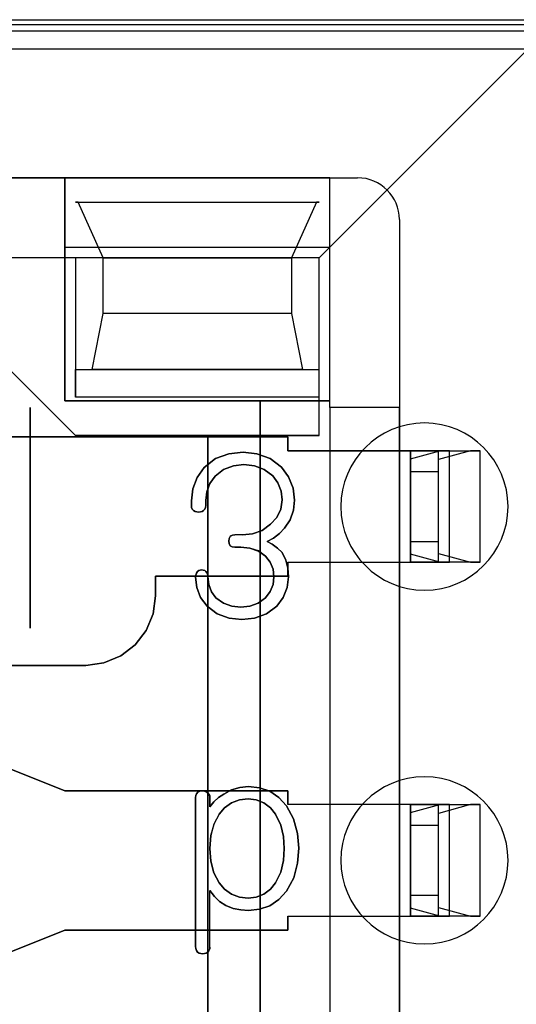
# Model space of a CAD drawing. Header units: millimetres. Extents: x 0 to 1524, y 0 to 1016.
# Tile 219 of 256: x 660.57 to 664.13, y 922.11 to 929.17. Entities that reach past the tile are written whole.
import ezdxf

# ---------------------------------------------------------------- set-up
doc = ezdxf.new("R2010")
doc.units = ezdxf.units.MM
doc.header["$LTSCALE"] = 83.82
doc.layers.get('0').update_dxf_attribs({"linetype": 'CONTINUOUS'})

msp = doc.modelspace()

# ---------------------------------------------------------------- linework, layer by layer
at = {"color": 6, "linetype": 'CONTINUOUS'}
for p, q in [((652.3894, 929.1734), (664.3994, 929.1734)), ((652.5694, 928.9634), (664.2194, 928.9634)), ((662.7194, 927.4634), (664.2194, 928.9634)), ((660.8944, 928.0384), (655.8944, 928.0384)), ((662.7944, 928.0384), (660.8944, 928.0384)), ((660.8944, 926.4384), (660.8944, 928.0384)), ((660.8944, 928.0384), (660.8944, 927.5384)), ((662.7944, 928.0384), (662.9944, 928.0384)), ((662.7944, 926.3884), (662.7944, 928.0384)), ((662.7944, 927.5384), (662.7944, 928.0384)), ((660.9894, 927.8634), (662.6994, 927.8634)), ((663.2944, 927.7384), (663.2944, 926.3884)), ((660.9694, 927.4634), (655.8194, 927.4634)), ((662.7194, 927.4634), (660.9694, 927.4634)), ((661.1694, 927.4634), (662.5194, 927.4634)), ((662.7194, 926.4634), (662.7194, 927.4634)), ((662.5194, 927.0634), (661.1694, 927.0634)), ((662.7194, 926.4634), (662.7194, 926.6634)), ((662.7944, 926.4384), (660.8944, 926.4384)), ((662.7194, 926.4634), (660.9694, 926.4634)), ((662.7194, 926.1884), (662.7194, 926.4634)), ((662.7944, 926.3884), (662.7944, 926.4384)), ((662.7944, 926.3884), (662.7944, 919.8884)), ((662.7944, 926.3884), (662.7944, 926.0784)), ((663.2944, 926.3884), (662.7944, 926.3884)), ((663.2944, 926.3884), (662.7944, 926.3884)), ((663.2944, 926.0784), (663.2944, 926.3884)), ((662.4944, 926.0784), (663.3744, 926.0784)), ((663.3744, 926.0784), (662.4944, 926.0784)), ((663.6541, 926.0784), (663.3744, 926.0784)), ((663.3744, 926.0214), (663.5849, 926.0784)), ((663.3744, 925.2784), (663.3744, 926.0784)), ((663.3744, 925.2784), (663.3744, 926.0784)), ((663.3744, 926.0784), (663.3744, 925.2784)), ((663.3744, 926.0214), (663.3744, 925.9284)), ((663.3744, 925.3355), (663.3744, 926.0214)), ((663.5744, 925.2784), (663.5744, 926.0784)), ((663.5744, 926.0784), (663.8744, 926.0784)), ((663.8052, 926.0784), (663.5744, 926.0159)), ((663.5744, 925.2784), (663.5744, 926.0784)), ((663.5744, 925.9284), (663.5744, 926.0159)), ((663.5744, 925.3409), (663.5744, 926.0159)), ((663.5849, 926.0784), (663.6541, 926.0784)), ((663.5849, 926.0784), (663.8052, 926.0784)), ((663.6541, 925.2784), (663.6541, 926.0784)), ((663.8744, 926.0784), (663.8052, 926.0784)), ((663.8744, 925.2784), (663.8744, 926.0784)), ((663.3744, 925.4284), (663.3744, 925.9284)), ((663.5744, 925.9284), (663.3744, 925.9284)), ((663.5744, 925.4284), (663.5744, 925.9284)), ((662.168, 925.4755), (662.1131, 925.4755)), ((662.168, 925.4755), (662.1131, 925.4755)), ((663.3744, 925.4284), (663.3744, 925.3355)), ((663.3744, 925.4284), (663.5744, 925.4284)), ((663.5744, 925.3409), (663.5744, 925.4284)), ((663.5849, 925.2784), (663.3744, 925.3355)), ((663.5744, 925.3409), (663.8052, 925.2784)), ((662.4944, 925.2784), (663.3744, 925.2784)), ((662.4944, 925.2784), (663.3744, 925.2784)), ((662.7944, 925.2784), (662.7944, 923.5384)), ((663.2944, 923.5384), (663.2944, 925.2784)), ((663.3744, 925.2784), (663.6541, 925.2784)), ((663.8744, 925.2784), (663.5744, 925.2784)), ((663.6541, 925.2784), (663.5849, 925.2784)), ((663.8052, 925.2784), (663.5849, 925.2784)), ((663.8052, 925.2784), (663.8744, 925.2784)), ((663.3744, 923.5384), (662.4944, 923.5384)), ((663.3744, 923.5384), (662.4944, 923.5384)), ((663.3744, 923.5384), (663.3744, 922.7384)), ((663.6541, 923.5384), (663.3744, 923.5384)), ((663.3744, 923.4814), (663.5849, 923.5384)), ((663.3744, 922.7384), (663.3744, 923.5384)), ((663.3744, 922.7384), (663.3744, 923.5384)), ((663.3744, 923.4814), (663.3744, 923.3884)), ((663.3744, 922.7955), (663.3744, 923.4814)), ((663.5744, 922.7384), (663.5744, 923.5384)), ((663.5744, 923.5384), (663.8744, 923.5384)), ((663.5744, 922.7384), (663.5744, 923.5384)), ((663.8052, 923.5384), (663.5744, 923.4759)), ((663.5744, 923.3884), (663.5744, 923.4759)), ((663.5744, 922.8009), (663.5744, 923.4759)), ((663.5849, 923.5384), (663.6541, 923.5384)), ((663.5849, 923.5384), (663.8052, 923.5384)), ((663.6541, 922.7384), (663.6541, 923.5384)), ((663.8744, 923.5384), (663.8052, 923.5384)), ((663.8744, 922.7384), (663.8744, 923.5384)), ((663.3744, 922.8884), (663.3744, 923.3884)), ((663.5744, 923.3884), (663.3744, 923.3884)), ((663.5744, 922.8884), (663.5744, 923.3884)), ((661.9351, 922.5162), (661.9351, 922.9213)), ((661.9351, 922.5162), (661.9351, 922.9213)), ((663.3744, 922.8884), (663.3744, 922.7955)), ((663.3744, 922.8884), (663.5744, 922.8884)), ((663.5744, 922.8009), (663.5744, 922.8884)), ((663.5849, 922.7384), (663.3744, 922.7955)), ((663.5744, 922.8009), (663.8052, 922.7384)), ((662.4944, 922.7384), (663.3744, 922.7384)), ((662.4944, 922.7384), (663.3744, 922.7384)), ((662.7944, 922.7384), (662.7944, 920.9984)), ((663.2944, 920.9984), (663.2944, 922.7384)), ((663.3744, 922.7384), (663.6541, 922.7384)), ((663.8744, 922.7384), (663.5744, 922.7384)), ((663.6541, 922.7384), (663.5849, 922.7384)), ((663.8052, 922.7384), (663.5849, 922.7384)), ((663.8052, 922.7384), (663.8744, 922.7384))]:
    msp.add_line(p, q, dxfattribs=at)
at = {"color": 7, "linetype": 'CONTINUOUS'}
for p, q in [((652.3944, 929.1384), (664.3944, 929.1384)), ((664.3169, 929.091), (652.4719, 929.091)), ((653.7944, 928.0384), (662.9944, 928.0384)), ((660.9694, 927.8634), (662.7194, 927.8634)), ((660.9894, 927.8634), (660.9694, 927.8634)), ((661.1694, 927.4634), (660.9894, 927.8634)), ((662.6994, 927.8634), (662.5194, 927.4634)), ((662.7194, 927.8634), (662.6994, 927.8634)), ((663.2944, 927.7384), (663.2944, 918.5384)), ((660.8944, 927.5384), (660.8944, 926.4384)), ((662.7944, 927.5384), (660.8944, 927.5384)), ((662.7944, 926.4384), (662.7944, 927.5384)), ((660.9694, 927.4634), (660.9694, 926.4634)), ((662.7194, 927.4634), (660.9694, 927.4634)), ((661.1694, 927.0634), (661.1694, 927.4634)), ((662.5194, 927.4634), (662.5194, 927.0634)), ((662.7194, 926.6634), (662.7194, 927.4634)), ((661.0894, 926.6634), (661.1694, 927.0634)), ((662.5194, 927.0634), (662.5994, 926.6634)), ((660.9694, 926.1884), (660.3694, 926.7884)), ((660.3694, 926.7884), (660.9694, 926.1884)), ((660.9694, 926.4634), (660.9694, 926.6634)), ((660.9694, 926.6634), (662.7194, 926.6634)), ((662.5994, 926.6634), (661.0894, 926.6634)), ((660.8944, 926.4384), (662.2944, 926.4384)), ((662.2944, 926.4384), (662.7944, 926.4384)), ((662.2944, 926.4384), (662.2944, 919.8384)), ((662.2944, 919.8384), (662.2944, 926.4384)), ((660.6444, 926.3884), (660.6444, 924.805)), ((660.6444, 924.805), (660.6444, 926.3884)), ((662.4944, 926.1784), (660.2194, 926.1784)), ((660.2194, 926.1784), (662.4944, 926.1784)), ((662.7194, 926.1884), (660.9694, 926.1884)), ((660.9694, 926.1884), (661.9194, 926.1884)), ((661.9194, 926.1884), (662.7194, 926.1884)), ((661.9194, 920.0884), (661.9194, 926.1884)), ((661.9194, 926.1884), (661.9194, 920.0884)), ((662.4944, 926.0784), (662.4944, 926.1784)), ((662.4944, 926.1784), (662.4944, 926.0784)), ((662.7944, 926.0784), (662.7944, 925.2784)), ((663.2944, 926.0784), (662.7944, 926.0784)), ((663.2944, 925.2784), (663.2944, 926.0784)), ((661.8018, 925.7192), (661.8018, 925.6859)), ((661.8018, 925.6859), (661.8018, 925.7192)), ((661.9055, 925.6859), (661.9055, 925.7209)), ((661.9055, 925.7209), (661.9055, 925.6859)), ((662.1131, 925.3866), (662.1569, 925.3866)), ((662.1569, 925.3866), (662.1131, 925.3866)), ((662.4944, 925.1784), (662.4944, 925.2784)), ((662.4944, 925.2784), (662.4944, 925.1784)), ((662.7944, 925.2784), (663.2944, 925.2784)), ((661.5444, 925.1784), (662.4944, 925.1784)), ((661.5444, 925.0384), (661.5444, 925.1784)), ((661.5444, 925.1784), (661.5444, 925.0384)), ((662.4944, 925.1784), (661.5444, 925.1784)), ((658.6194, 924.5384), (661.0444, 924.5384)), ((661.0444, 924.5384), (659.8446, 924.5384)), ((660.8944, 923.6384), (659.8944, 924.0384)), ((660.2646, 923.8904), (660.8944, 923.6384)), ((662.4944, 923.6384), (660.8944, 923.6384)), ((660.8944, 923.6384), (662.4944, 923.6384)), ((662.4944, 923.5384), (662.4944, 923.6384)), ((662.4944, 923.6384), (662.4944, 923.5384)), ((661.8314, 923.5891), (661.8314, 922.519)), ((661.8314, 922.519), (661.8314, 923.5891)), ((661.9351, 923.5229), (661.9351, 923.5884)), ((661.9351, 923.5884), (661.9351, 923.5229)), ((662.7944, 923.5384), (662.7944, 922.7384)), ((663.2944, 923.5384), (662.7944, 923.5384)), ((663.2944, 922.7384), (663.2944, 923.5384)), ((662.4944, 922.6384), (662.4944, 922.7384)), ((662.4944, 922.7384), (662.4944, 922.6384)), ((662.7944, 922.7384), (663.2944, 922.7384)), ((659.8944, 922.2384), (660.8944, 922.6384)), ((660.8944, 922.6384), (660.2646, 922.3865)), ((660.8944, 922.6384), (662.4944, 922.6384)), ((662.4944, 922.6384), (660.8944, 922.6384))]:
    msp.add_line(p, q, dxfattribs=at)
at = {"color": 6, "linetype": 'CONTINUOUS'}
for points in [[(662.1722, 926.0681), (662.0711, 926.0576), (661.9751, 926.0222), (661.8939, 925.9586)], [(661.8939, 925.9586), (661.9751, 926.0222), (662.0711, 926.0576), (662.1722, 926.0681)], [(662.4472, 925.9604), (662.3666, 926.0225), (662.272, 926.0578), (662.1722, 926.0681)], [(662.1722, 926.0681), (662.272, 926.0578), (662.3666, 926.0225), (662.4472, 925.9604)], [(663.3744, 926.0784), (663.4132, 926.0784), (663.4506, 926.0784), (663.4851, 926.0784), (663.5158, 926.0784), (663.5406, 926.0784), (663.559, 926.0784), (663.5704, 926.0784), (663.5744, 926.0784)], [(661.8939, 925.9586), (661.8423, 925.8878), (661.8115, 925.806), (661.8018, 925.7192)], [(661.8018, 925.7192), (661.8115, 925.806), (661.8423, 925.8878), (661.8939, 925.9586)], [(661.9726, 925.8968), (662.0327, 925.9444), (662.1038, 925.9714), (662.1789, 925.9792)], [(662.1789, 925.9792), (662.1038, 925.9714), (662.0327, 925.9444), (661.9726, 925.8968)], [(662.1789, 925.9792), (662.2536, 925.9715), (662.3245, 925.9453), (662.3849, 925.8986)], [(662.3849, 925.8986), (662.3245, 925.9453), (662.2536, 925.9715), (662.1789, 925.9792)], [(662.5425, 925.7253), (662.5321, 925.8113), (662.4996, 925.8915), (662.4472, 925.9604)], [(662.4472, 925.9604), (662.4996, 925.8915), (662.5321, 925.8113), (662.5425, 925.7253)], [(661.9055, 925.7209), (661.9126, 925.7844), (661.9351, 925.8444), (661.9726, 925.8968)], [(661.9726, 925.8968), (661.9351, 925.8444), (661.9126, 925.7844), (661.9055, 925.7209)], [(662.3849, 925.8986), (662.423, 925.848), (662.4462, 925.7893), (662.4537, 925.7266)], [(662.4537, 925.7266), (662.4462, 925.7893), (662.423, 925.848), (662.3849, 925.8986)], [(661.8018, 925.6859), (661.8032, 925.6725), (661.8081, 925.6599), (661.8168, 925.6496)], [(661.8168, 925.6496), (661.8081, 925.6599), (661.8032, 925.6725), (661.8018, 925.6859)], [(662.4537, 925.7266), (662.4443, 925.6602), (662.415, 925.6001), (662.3694, 925.5514)], [(662.3694, 925.5514), (662.415, 925.6001), (662.4443, 925.6602), (662.4537, 925.7266)], [(662.4701, 925.5227), (662.5102, 925.5837), (662.5346, 925.6525), (662.5425, 925.7253)], [(662.5425, 925.7253), (662.5346, 925.6525), (662.5102, 925.5837), (662.4701, 925.5227)], [(661.8168, 925.6496), (661.8283, 925.6432), (661.8406, 925.6396), (661.8537, 925.6384)], [(661.8537, 925.6384), (661.8406, 925.6396), (661.8283, 925.6432), (661.8168, 925.6496)], [(661.8537, 925.6384), (661.8662, 925.6397), (661.8779, 925.6433), (661.8888, 925.6496)], [(661.8888, 925.6496), (661.8779, 925.6433), (661.8662, 925.6397), (661.8537, 925.6384)], [(662.3694, 925.5514), (662.3099, 925.5071), (662.2406, 925.4825), (662.168, 925.4755)], [(662.168, 925.4755), (662.2406, 925.4825), (662.3099, 925.5071), (662.3694, 925.5514)], [(662.3444, 925.4276), (662.3913, 925.4524), (662.4334, 925.4847), (662.4701, 925.5227)], [(662.4701, 925.5227), (662.4334, 925.4847), (662.3913, 925.4524), (662.3444, 925.4276)], [(662.1131, 925.4755), (662.0958, 925.4733), (662.081, 925.4649), (662.072, 925.4496), (662.0694, 925.4303)], [(662.0694, 925.4303), (662.0721, 925.4499), (662.0813, 925.4651), (662.096, 925.4734), (662.1131, 925.4755)], [(662.1569, 925.3866), (662.2219, 925.3804), (662.2826, 925.3593), (662.3335, 925.3218)], [(662.3335, 925.3218), (662.2825, 925.3594), (662.2218, 925.3804), (662.1569, 925.3866)], [(663.5744, 925.2784), (663.5706, 925.2784), (663.5593, 925.2784), (663.541, 925.2784), (663.5158, 925.2784), (663.4857, 925.2784), (663.4513, 925.2784), (663.4139, 925.2784), (663.3744, 925.2784)], [(661.8314, 925.1727), (661.8399, 925.0964), (661.8676, 925.0244), (661.9141, 924.9623)], [(661.9141, 924.9623), (661.8676, 925.0244), (661.8399, 925.0964), (661.8314, 925.1727)], [(661.978, 925.0229), (661.9456, 925.0673), (661.9264, 925.1187), (661.9203, 925.1732)], [(661.9203, 925.1732), (661.9264, 925.1187), (661.9456, 925.0673), (661.978, 925.0229)], [(662.3944, 925.1748), (662.388, 925.1196), (662.3674, 925.0678), (662.3335, 925.0234)], [(662.3335, 925.0234), (662.3674, 925.0678), (662.388, 925.1196), (662.3944, 925.1748)], [(662.4141, 924.9632), (662.4607, 925.0255), (662.4892, 925.0978), (662.4981, 925.175)], [(662.4981, 925.175), (662.4892, 925.0978), (662.4607, 925.0255), (662.4141, 924.9632)], [(662.3335, 925.0234), (662.2817, 924.9848), (662.2211, 924.9632), (662.1574, 924.957)], [(662.1574, 924.957), (662.2211, 924.9632), (662.2817, 924.9848), (662.3335, 925.0234)], [(661.9141, 924.9623), (661.9874, 924.9073), (662.0731, 924.8768), (662.1631, 924.8681)], [(662.1631, 924.8681), (662.0731, 924.8768), (661.9874, 924.9073), (661.9141, 924.9623)], [(662.1574, 924.957), (662.0929, 924.963), (662.0311, 924.9841), (661.978, 925.0229)], [(661.978, 925.0229), (662.0311, 924.9841), (662.0929, 924.963), (662.1574, 924.957)], [(662.1631, 924.8681), (662.2539, 924.8772), (662.3402, 924.9081), (662.4141, 924.9632)], [(662.4141, 924.9632), (662.3402, 924.9081), (662.2539, 924.8772), (662.1631, 924.8681)], [(661.8833, 923.6384), (661.8702, 923.6373), (661.8581, 923.6338), (661.8481, 923.6276)], [(661.8481, 923.6276), (661.8581, 923.6338), (661.8702, 923.6373), (661.8833, 923.6384)], [(661.9351, 923.5884), (661.9334, 923.6019), (661.9277, 923.6143), (661.9185, 923.6243)], [(661.9185, 923.6243), (661.9277, 923.6143), (661.9334, 923.6019), (661.9351, 923.5884)], [(662.0349, 923.6134), (661.9966, 923.5894), (661.9625, 923.5594), (661.9351, 923.5229)], [(661.9351, 923.5229), (661.9625, 923.5594), (661.9966, 923.5894), (662.0349, 923.6134)], [(662.2108, 923.6681), (662.1489, 923.6624), (662.0893, 923.6442), (662.0349, 923.6134)], [(662.0349, 923.6134), (662.0893, 923.6442), (662.1489, 923.6624), (662.2108, 923.6681)], [(662.4833, 923.5308), (662.43, 923.5898), (662.3644, 923.6343), (662.2896, 923.6602), (662.2108, 923.6681)], [(662.2108, 923.6681), (662.2896, 923.6602), (662.3644, 923.6343), (662.43, 923.5898), (662.4833, 923.5308)], [(662.208, 923.5792), (662.1469, 923.5729), (662.0891, 923.5521), (662.0392, 923.5164), (661.9999, 923.4692)], [(661.9999, 923.4692), (662.0392, 923.5164), (662.0891, 923.5521), (662.1469, 923.5729), (662.208, 923.5792)], [(662.4053, 923.4692), (662.3686, 923.5152), (662.3219, 923.5509), (662.2669, 923.5725), (662.208, 923.5792)], [(662.208, 923.5792), (662.2669, 923.5725), (662.3219, 923.5509), (662.3686, 923.5152), (662.4053, 923.4692)], [(661.9999, 923.4692), (661.9638, 923.3991), (661.9421, 923.3163), (661.9351, 923.2243)], [(661.9351, 923.2243), (661.9421, 923.3164), (661.9639, 923.3992), (661.9999, 923.4692)], [(662.4685, 923.2243), (662.4627, 923.3088), (662.4427, 923.3918), (662.4053, 923.4692)], [(662.4053, 923.4692), (662.4427, 923.3918), (662.4627, 923.3088), (662.4685, 923.2243)], [(662.5722, 923.2253), (662.5638, 923.3318), (662.5353, 923.4356), (662.4833, 923.5308)], [(662.4833, 923.5308), (662.5353, 923.4356), (662.5638, 923.3318), (662.5722, 923.2253)], [(663.3744, 923.5384), (663.4132, 923.5384), (663.4506, 923.5384), (663.4851, 923.5384), (663.5158, 923.5384), (663.5406, 923.5384), (663.559, 923.5384), (663.5704, 923.5384), (663.5744, 923.5384)], [(661.9351, 923.2243), (661.9419, 923.1326), (661.9635, 923.0493), (661.9999, 922.978)], [(661.9999, 922.978), (661.9634, 923.0494), (661.9419, 923.1327), (661.9351, 923.2243)], [(662.4053, 922.978), (662.4424, 923.0548), (662.4626, 923.1382), (662.4685, 923.2243)], [(662.4685, 923.2243), (662.4626, 923.1381), (662.4424, 923.0547), (662.4053, 922.978)], [(662.4833, 922.9165), (662.5356, 923.0128), (662.5639, 923.1178), (662.5722, 923.2253)], [(662.5722, 923.2253), (662.5639, 923.1178), (662.5356, 923.0128), (662.4833, 922.9165)], [(661.9999, 922.978), (662.0392, 922.9308), (662.0891, 922.8951), (662.1469, 922.8744), (662.208, 922.8681)], [(662.208, 922.8681), (662.1469, 922.8744), (662.0891, 922.8951), (662.0392, 922.9308), (661.9999, 922.978)], [(662.208, 922.8681), (662.2669, 922.875), (662.3218, 922.8967), (662.3684, 922.9325), (662.4053, 922.978)], [(662.4053, 922.978), (662.3684, 922.9325), (662.3218, 922.8967), (662.2669, 922.875), (662.208, 922.8681)], [(661.9351, 922.9213), (661.9664, 922.879), (662.0044, 922.8423), (662.0488, 922.8134)], [(662.0488, 922.8134), (662.0044, 922.8423), (661.9664, 922.879), (661.9351, 922.9213)], [(662.2108, 922.7792), (662.2896, 922.787), (662.3644, 922.8129), (662.43, 922.8575), (662.4833, 922.9165)], [(662.4833, 922.9165), (662.43, 922.8575), (662.3644, 922.8129), (662.2896, 922.787), (662.2108, 922.7792)], [(662.0488, 922.8134), (662.1009, 922.7933), (662.1555, 922.7824), (662.2108, 922.7792)], [(662.2108, 922.7792), (662.1555, 922.7824), (662.1009, 922.7933), (662.0488, 922.8134)], [(663.5744, 922.7384), (663.5706, 922.7384), (663.5593, 922.7384), (663.541, 922.7384), (663.5158, 922.7384), (663.4857, 922.7384), (663.4513, 922.7384), (663.4139, 922.7384), (663.3744, 922.7384)]]:
    msp.add_lwpolyline(points, dxfattribs=at)
at = {"color": 7, "linetype": 'CONTINUOUS'}
for points in [[(661.8888, 925.6496), (661.8984, 925.6595), (661.904, 925.6722), (661.9055, 925.6859)], [(661.9055, 925.6859), (661.904, 925.6722), (661.8984, 925.6595), (661.8888, 925.6496)], [(662.0694, 925.4303), (662.0718, 925.4123), (662.0804, 925.3974), (662.0953, 925.3889), (662.1131, 925.3866)], [(662.1131, 925.3866), (662.0951, 925.389), (662.0802, 925.3976), (662.0717, 925.4125), (662.0694, 925.4303)], [(662.4537, 925.3496), (662.4184, 925.3807), (662.3821, 925.4073), (662.3444, 925.4276)], [(662.3444, 925.4276), (662.3821, 925.4073), (662.4184, 925.3807), (662.4537, 925.3496)], [(662.3335, 925.3218), (662.3671, 925.2788), (662.3879, 925.2286), (662.3944, 925.1748)], [(662.3944, 925.1748), (662.3879, 925.2286), (662.3671, 925.2788), (662.3335, 925.3218)], [(662.4981, 925.175), (662.4937, 925.2353), (662.4793, 925.2943), (662.4537, 925.3496)], [(662.4537, 925.3496), (662.4793, 925.2943), (662.4937, 925.2353), (662.4981, 925.175)], [(661.8449, 925.2114), (661.8373, 925.1997), (661.8328, 925.1865), (661.8314, 925.1727)], [(661.8314, 925.1727), (661.8328, 925.1865), (661.8373, 925.1997), (661.8449, 925.2114)], [(661.8759, 925.2236), (661.8645, 925.2225), (661.8539, 925.2183), (661.8449, 925.2114)], [(661.8449, 925.2114), (661.8539, 925.2183), (661.8645, 925.2225), (661.8759, 925.2236)], [(661.9055, 925.2114), (661.8969, 925.2182), (661.8868, 925.2225), (661.8759, 925.2236)], [(661.8759, 925.2236), (661.8868, 925.2225), (661.8969, 925.2182), (661.9055, 925.2114)], [(661.9203, 925.1732), (661.9188, 925.187), (661.9139, 925.2001), (661.9055, 925.2114)], [(661.9055, 925.2114), (661.9139, 925.2001), (661.9188, 925.187), (661.9203, 925.1732)], [(661.0444, 924.5384), (661.1741, 924.5556), (661.2946, 924.6056), (661.3979, 924.6849), (661.4773, 924.7882), (661.5273, 924.9087), (661.5444, 925.0384)], [(661.5444, 925.0384), (661.5273, 924.9087), (661.4773, 924.7882), (661.3979, 924.6849), (661.2947, 924.6056), (661.1742, 924.5556), (661.0444, 924.5384)], [(661.8481, 923.6276), (661.8386, 923.6167), (661.8331, 923.6034), (661.8314, 923.5891)], [(661.8314, 923.5891), (661.8331, 923.6034), (661.8386, 923.6167), (661.8481, 923.6276)], [(661.9185, 923.6243), (661.9077, 923.6314), (661.896, 923.6361), (661.8833, 923.6384)], [(661.8833, 923.6384), (661.896, 923.6361), (661.9077, 923.6314), (661.9185, 923.6243)], [(661.8314, 922.519), (661.8328, 922.5049), (661.8377, 922.4916), (661.8465, 922.4803)], [(661.8465, 922.4803), (661.8377, 922.4916), (661.8328, 922.5049), (661.8314, 922.519)], [(661.8465, 922.4803), (661.8576, 922.4733), (661.8702, 922.4692), (661.8833, 922.4681)], [(661.8833, 922.4681), (661.8702, 922.4692), (661.8576, 922.4733), (661.8465, 922.4803)], [(661.8833, 922.4681), (661.8957, 922.4693), (661.9075, 922.4729), (661.9185, 922.479)], [(661.9185, 922.479), (661.9075, 922.4729), (661.8957, 922.4693), (661.8833, 922.4681)], [(661.9185, 922.479), (661.9278, 922.4894), (661.9335, 922.5023), (661.9351, 922.5162)], [(661.9351, 922.5162), (661.9335, 922.5023), (661.9278, 922.4894), (661.9185, 922.479)]]:
    msp.add_lwpolyline(points, dxfattribs=at)
at = {"color": 6, "linetype": 'CONTINUOUS'}
msp.add_arc((662.9944, 927.7384), 0.3, 0, 90, dxfattribs=at)
at = {"color": 7, "linetype": 'CONTINUOUS'}
msp.add_arc((662.9944, 927.7384), 0.3, 0, 90, dxfattribs=at)
at = {"color": 4, "linetype": 'CONTINUOUS'}
for centre, start, end in [((663.4744, 925.6784), 0, 180), ((663.4744, 925.6784), 180, 360), ((663.4744, 923.1384), 0, 180), ((663.4744, 923.1384), 180, 360)]:
    msp.add_arc(centre, 0.6, start, end, dxfattribs=at)

doc.saveas('drawing.dxf')
